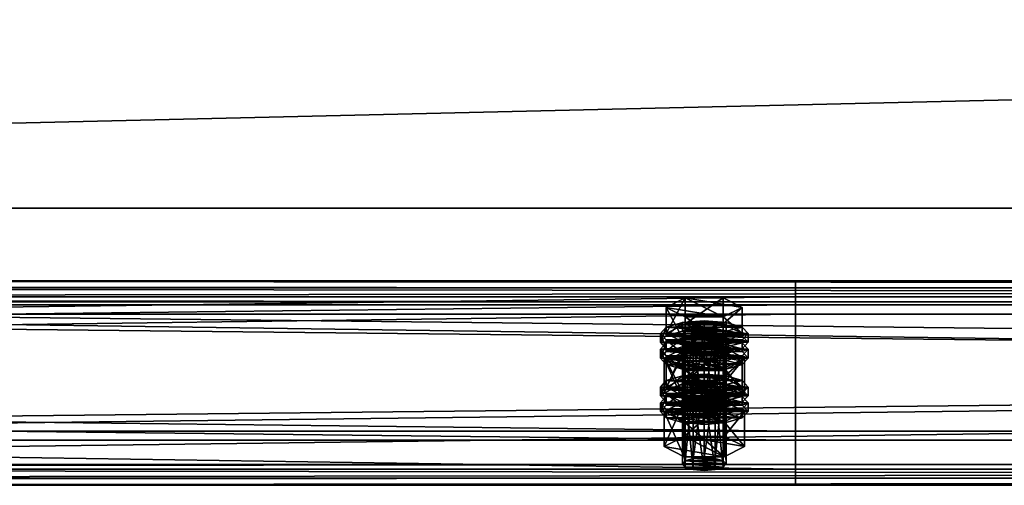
# Model space of a CAD drawing. Header units: millimetres. Extents: x 60485 to 71303, y 100 to 16900.
# Tile 239 of 256: x 63288 to 63557, y 8324 to 8451. Entities that reach past the tile are written whole.
import ezdxf

# ---------------------------------------------------------------- set-up
doc = ezdxf.new("R2010")
doc.units = ezdxf.units.MM
for name, color, linetype in [('1', 7, 'Continuous'), ('13', 7, 'Continuous'), ('9', 7, 'Continuous')]:
    doc.layers.add(name, color=color, linetype=linetype)

msp = doc.modelspace()

# ---------------------------------------------------------------- meshes
at = {"layer": '1', "color": 7}
mesh = msp.add_polyface(dxfattribs=at)
corners = [(70799.99, 8400, 2950), (70799.99, 8400, 0), (62299.99, 8400, 0), (62299.99, 8400, 2950), (70799.99, 8600, 0), (62299.99, 8600, 0), (70799.99, 8600, 2950), (62299.99, 8600, 2950)]
mesh.append_faces([[corners[k] for k in face] for face in [(0, 2, 3, 3), (1, 5, 2, 2), (4, 7, 5, 5), (6, 3, 7, 7), (1, 6, 4, 4), (3, 5, 7, 7)]], dxfattribs={"vtx0": -1, "color": 7})
mesh.append_faces([[corners[k] for k in face] for face in [(0, 1, 2, 2), (1, 4, 5, 5), (4, 6, 7, 7), (6, 0, 3, 3), (1, 0, 6, 6), (3, 2, 5, 5)]], dxfattribs={"vtx2": -1, "vtx3": -1, "color": 7})
at = {"layer": '13', "color": 7}
mesh = msp.add_polyface(dxfattribs=at)
corners = [(63472, 8346.16, 5558.73), (63475, 8367.44, 5564.4), (63472, 8367.2, 5565.17), (63469.8, 8364.8, 5573.01), (63475, 8363.93, 5575.88), (63472, 8364.16, 5575.11), (63480.2, 8364.8, 5573.01), (63469, 8365.68, 5570.14), (63481, 8365.68, 5570.14), (63469.8, 8366.56, 5567.27), (63480.2, 8366.56, 5567.27), (63478, 8367.2, 5565.17), (63464.61, 8365.68, 5570.14), (63469.8, 8368.31, 5561.53), (63469.8, 8375.49, 5563.73), (63464.61, 8372.85, 5572.33), (63480.2, 8375.49, 5563.73), (63480.2, 8363.05, 5578.74), (63469.8, 8363.05, 5578.74), (63469.8, 8370.22, 5580.94), (63480.2, 8370.22, 5580.94), (63463, 8363.29, 5569.41), (63464.61, 8365.05, 5563.67), (63464.61, 8367.44, 5564.4), (63463, 8365.68, 5570.14), (63469, 8366.33, 5559.47), (63469, 8368.72, 5560.2), (63475, 8366.8, 5557.93), (63475, 8369.19, 5558.66), (63475, 8359.78, 5580.88), (63469, 8362.64, 5580.08), (63475, 8362.17, 5581.61), (63469, 8360.25, 5579.34), (63464.61, 8361.54, 5575.14), (63464.61, 8363.93, 5575.88), (63481, 8366.33, 5559.47), (63485.39, 8365.05, 5563.67), (63487, 8363.29, 5569.41), (63485.39, 8361.54, 5575.14), (63481, 8362.64, 5580.08), (63485.39, 8363.93, 5575.88), (63487, 8365.68, 5570.14), (63485.39, 8367.44, 5564.4), (63481, 8368.72, 5560.2), (63464.61, 8360.74, 5562.35), (63469, 8362.03, 5558.15), (63469, 8364.42, 5558.88), (63464.61, 8363.13, 5563.08), (63475, 8362.5, 5556.62), (63475, 8364.89, 5557.35), (63487, 8361.38, 5568.82), (63463, 8361.38, 5568.82), (63485.39, 8363.13, 5563.08)]
mesh.append_faces([[corners[k] for k in face] for face in [(0, 1, 2, 2), (3, 4, 5, 5), (11, 2, 1, 1), (12, 14, 15, 15), (13, 16, 14, 14), (18, 15, 19, 19), (17, 12, 18, 18), (15, 20, 19, 19), (21, 23, 24, 24), (22, 26, 23, 23), (25, 28, 26, 26), (29, 30, 31, 31), (32, 34, 30, 30), (33, 24, 34, 34), (25, 35, 27, 27), (30, 39, 31, 31), (43, 26, 28, 28), (44, 46, 47, 47), (45, 49, 46, 46)]], dxfattribs={"vtx0": -1, "color": 7})
mesh.append_faces([[corners[k] for k in face] for face in [(6, 3, 7, 7), (8, 7, 9, 9), (10, 9, 2, 2), (17, 13, 12, 12), (20, 15, 14, 14), (36, 25, 22, 22), (37, 22, 21, 21), (38, 21, 33, 33), (39, 30, 34, 34), (40, 34, 24, 24), (41, 24, 23, 23), (42, 23, 26, 26), (50, 51, 47, 47), (52, 47, 46, 46)]], dxfattribs={"vtx0": -1, "vtx2": -1, "vtx3": -1, "color": 7})
mesh.append_faces([[corners[k] for k in face] for face in [(12, 13, 14, 14), (17, 18, 19, 19), (18, 12, 15, 15), (21, 22, 23, 23), (22, 25, 26, 26), (25, 27, 28, 28), (32, 33, 34, 34), (33, 21, 24, 24), (44, 45, 46, 46), (45, 48, 49, 49)]], dxfattribs={"vtx2": -1, "vtx3": -1, "color": 7})
mesh = msp.add_polyface(dxfattribs=at)
corners = [(63475, 8346.4, 5557.97), (63478, 8367.2, 5565.17), (63475, 8367.44, 5564.4), (63478, 8346.16, 5558.73), (63480.2, 8366.56, 5567.27), (63475, 8363.93, 5575.88), (63469.8, 8364.8, 5573.01), (63478, 8364.16, 5575.11), (63480.2, 8364.8, 5573.01), (63469, 8365.68, 5570.14), (63481, 8365.68, 5570.14), (63469.8, 8366.56, 5567.27), (63472, 8367.2, 5565.17), (63469.8, 8368.31, 5561.53), (63480.2, 8368.31, 5561.53), (63480.2, 8375.49, 5563.73), (63485.39, 8365.68, 5570.14), (63485.39, 8372.85, 5572.33), (63480.2, 8363.05, 5578.74), (63480.2, 8370.22, 5580.94), (63469.8, 8370.22, 5580.94), (63469.8, 8375.49, 5563.73), (63475, 8366.8, 5557.93), (63481, 8366.33, 5559.47), (63481, 8368.72, 5560.2), (63475, 8369.19, 5558.66), (63485.39, 8365.05, 5563.67), (63485.39, 8367.44, 5564.4), (63487, 8363.29, 5569.41), (63487, 8365.68, 5570.14), (63485.39, 8361.54, 5575.14), (63485.39, 8363.93, 5575.88), (63481, 8362.64, 5580.08), (63481, 8360.25, 5579.34), (63475, 8362.17, 5581.61), (63469, 8366.33, 5559.47), (63464.61, 8365.05, 5563.67), (63463, 8363.29, 5569.41), (63464.61, 8363.93, 5575.88), (63463, 8365.68, 5570.14), (63464.61, 8367.44, 5564.4), (63469, 8368.72, 5560.2), (63475, 8362.5, 5556.62), (63481, 8362.03, 5558.15), (63481, 8364.42, 5558.88), (63475, 8364.89, 5557.35), (63485.39, 8360.74, 5562.35), (63485.39, 8363.13, 5563.08), (63487, 8361.38, 5568.82), (63469, 8362.03, 5558.15), (63464.61, 8363.13, 5563.08), (63469, 8364.42, 5558.88)]
mesh.append_faces([[corners[k] for k in face] for face in [(0, 1, 2, 2), (3, 4, 1, 1), (14, 17, 15, 15), (16, 19, 17, 17), (18, 20, 19, 19), (13, 16, 14, 14), (17, 21, 15, 15), (22, 24, 25, 25), (23, 27, 24, 24), (26, 29, 27, 27), (28, 31, 29, 29), (30, 32, 31, 31), (33, 34, 32, 32), (42, 44, 45, 45), (43, 47, 44, 44), (46, 48, 47, 47), (49, 43, 42, 42), (44, 51, 45, 45)]], dxfattribs={"vtx0": -1, "color": 7})
mesh.append_faces([[corners[k] for k in face] for face in [(5, 6, 7, 7), (7, 6, 8, 8), (8, 9, 10, 10), (10, 11, 4, 4), (4, 12, 1, 1), (16, 13, 18, 18), (19, 21, 17, 17), (23, 35, 26, 26), (26, 36, 28, 28), (28, 37, 30, 30), (32, 38, 31, 31), (31, 39, 29, 29), (29, 40, 27, 27), (27, 41, 24, 24), (48, 50, 47, 47), (47, 51, 44, 44)]], dxfattribs={"vtx0": -1, "vtx1": -1, "color": 7})
mesh.append_faces([[corners[k] for k in face] for face in [(13, 14, 15, 15), (14, 16, 17, 17), (16, 18, 19, 19), (22, 23, 24, 24), (23, 26, 27, 27), (26, 28, 29, 29), (28, 30, 31, 31), (42, 43, 44, 44), (43, 46, 47, 47)]], dxfattribs={"vtx2": -1, "vtx3": -1, "color": 7})
mesh = msp.add_polyface(dxfattribs=at)
corners = [(63464.61, 8351.06, 5617.95), (63469.8, 8353.69, 5609.35), (63469.8, 8360.86, 5611.54), (63464.61, 8358.23, 5620.15), (63480.2, 8360.86, 5611.54), (63469.8, 8348.42, 5626.56), (63469.8, 8355.6, 5628.75), (63480.2, 8355.6, 5628.75), (63469, 8351.71, 5607.28), (63475, 8354.57, 5606.48), (63469, 8354.1, 5608.01), (63481, 8354.1, 5608.01), (63469, 8344.64, 5563.7), (63469.8, 8345.52, 5560.83), (63469.8, 8366.56, 5567.27), (63469, 8365.68, 5570.14), (63472, 8346.16, 5558.73), (63472, 8367.2, 5565.17), (63475, 8346.4, 5557.97), (63475, 8367.44, 5564.4), (63475, 8342.89, 5569.44), (63472, 8343.12, 5568.67), (63472, 8364.16, 5575.11), (63475, 8363.93, 5575.88), (63469.8, 8343.77, 5566.57), (63469.8, 8364.8, 5573.01), (63464.03, 8349.43, 5565.17), (63469.52, 8352.2, 5556.08), (63469.52, 8361.77, 5559.01), (63464.03, 8358.99, 5568.09), (63480.48, 8361.77, 5559.01), (63469.52, 8346.65, 5574.25), (63469.52, 8356.21, 5577.18), (63480.48, 8356.21, 5577.18), (63475, 8359.78, 5580.88), (63469, 8360.25, 5579.34), (63469, 8362.64, 5580.08), (63481, 8360.25, 5579.34), (63464.61, 8361.54, 5575.14), (63463, 8358.99, 5568.09), (63464.61, 8360.74, 5562.35), (63464.61, 8363.13, 5563.08), (63463, 8361.38, 5568.82), (63475, 8355.48, 5579.57), (63469, 8355.95, 5578.03), (63469, 8358.34, 5578.76), (63475, 8357.87, 5580.3), (63464.61, 8357.23, 5573.83), (63464.61, 8359.62, 5574.56), (63485.39, 8360.74, 5562.35), (63469, 8362.03, 5558.15), (63487, 8358.99, 5568.09), (63485.39, 8357.23, 5573.83), (63481, 8355.95, 5578.03), (63481, 8358.34, 5578.76), (63485.39, 8359.62, 5574.56)]
mesh.append_faces([[corners[k] for k in face] for face in [(0, 2, 3, 3), (1, 4, 2, 2), (5, 3, 6, 6), (3, 7, 6, 6), (8, 9, 10, 10), (11, 10, 9, 9), (12, 14, 15, 15), (13, 17, 14, 14), (20, 22, 23, 23), (21, 25, 22, 22), (24, 15, 25, 25), (26, 28, 29, 29), (27, 30, 28, 28), (31, 29, 32, 32), (29, 33, 32, 32), (37, 35, 34, 34), (39, 41, 42, 42), (43, 45, 46, 46), (44, 48, 45, 45), (47, 42, 48, 48)]], dxfattribs={"vtx0": -1, "color": 7})
mesh.append_faces([[corners[k] for k in face] for face in [(7, 3, 2, 2), (33, 29, 28, 28), (37, 38, 35, 35), (49, 50, 40, 40), (51, 40, 39, 39), (52, 39, 47, 47), (53, 47, 44, 44), (54, 45, 48, 48), (55, 48, 42, 42)]], dxfattribs={"vtx0": -1, "vtx2": -1, "vtx3": -1, "color": 7})
mesh.append_faces([[corners[k] for k in face] for face in [(0, 1, 2, 2), (5, 0, 3, 3), (12, 13, 14, 14), (13, 16, 17, 17), (16, 18, 19, 19), (20, 21, 22, 22), (21, 24, 25, 25), (24, 12, 15, 15), (26, 27, 28, 28), (34, 35, 36, 36), (39, 40, 41, 41), (43, 44, 45, 45), (44, 47, 48, 48), (47, 39, 42, 42)]], dxfattribs={"vtx2": -1, "vtx3": -1, "color": 7})
mesh = msp.add_polyface(dxfattribs=at)
corners = [(63469.8, 8353.69, 5609.35), (63480.2, 8353.69, 5609.35), (63480.2, 8360.86, 5611.54), (63485.39, 8351.06, 5617.95), (63485.39, 8358.23, 5620.15), (63480.2, 8355.6, 5628.75), (63480.2, 8348.42, 5626.56), (63469.8, 8355.6, 5628.75), (63469.8, 8360.86, 5611.54), (63475, 8352.18, 5605.75), (63481, 8354.1, 5608.01), (63475, 8354.57, 5606.48), (63485.39, 8352.81, 5612.21), (63469, 8354.1, 5608.01), (63475, 8346.4, 5557.97), (63478, 8346.16, 5558.73), (63478, 8367.2, 5565.17), (63480.2, 8345.52, 5560.83), (63480.2, 8366.56, 5567.27), (63481, 8344.64, 5563.7), (63481, 8365.68, 5570.14), (63480.2, 8343.77, 5566.57), (63480.2, 8364.8, 5573.01), (63478, 8343.12, 5568.67), (63478, 8364.16, 5575.11), (63475, 8363.93, 5575.88), (63469.52, 8352.2, 5556.08), (63480.48, 8352.2, 5556.08), (63480.48, 8361.77, 5559.01), (63485.97, 8349.43, 5565.17), (63485.97, 8358.99, 5568.09), (63480.48, 8356.21, 5577.18), (63480.48, 8346.65, 5574.25), (63469.52, 8356.21, 5577.18), (63469.52, 8361.77, 5559.01), (63485.39, 8361.54, 5575.14), (63481, 8360.25, 5579.34), (63481, 8362.64, 5580.08), (63475, 8359.78, 5580.88), (63475, 8362.17, 5581.61), (63464.61, 8361.54, 5575.14), (63485.39, 8360.74, 5562.35), (63487, 8358.99, 5568.09), (63487, 8361.38, 5568.82), (63485.39, 8357.23, 5573.83), (63485.39, 8359.62, 5574.56), (63481, 8355.95, 5578.03), (63481, 8358.34, 5578.76), (63475, 8355.48, 5579.57), (63475, 8357.87, 5580.3), (63481, 8362.03, 5558.15), (63469, 8362.03, 5558.15), (63464.61, 8360.74, 5562.35), (63463, 8358.99, 5568.09), (63464.61, 8357.23, 5573.83), (63469, 8355.95, 5578.03), (63469, 8358.34, 5578.76), (63464.61, 8359.62, 5574.56), (63463, 8361.38, 5568.82)]
mesh.append_faces([[corners[k] for k in face] for face in [(1, 4, 2, 2), (3, 5, 4, 4), (6, 7, 5, 5), (4, 8, 2, 2), (9, 10, 11, 11), (17, 20, 18, 18), (19, 22, 20, 20), (21, 24, 22, 22), (23, 25, 24, 24), (27, 30, 28, 28), (29, 31, 30, 30), (32, 33, 31, 31), (30, 34, 28, 28), (42, 45, 43, 43), (44, 47, 45, 45), (46, 49, 47, 47), (46, 55, 48, 48), (56, 47, 49, 49)]], dxfattribs={"vtx0": -1, "color": 7})
mesh.append_faces([[corners[k] for k in face] for face in [(5, 8, 4, 4), (12, 13, 10, 10), (31, 34, 30, 30), (35, 40, 36, 36), (50, 51, 41, 41), (41, 52, 42, 42), (42, 53, 44, 44), (44, 54, 46, 46), (47, 57, 45, 45), (45, 58, 43, 43)]], dxfattribs={"vtx0": -1, "vtx1": -1, "color": 7})
mesh.append_faces([[corners[k] for k in face] for face in [(0, 1, 2, 2), (1, 3, 4, 4), (14, 15, 16, 16), (15, 17, 18, 18), (17, 19, 20, 20), (19, 21, 22, 22), (21, 23, 24, 24), (26, 27, 28, 28), (27, 29, 30, 30), (35, 36, 37, 37), (36, 38, 39, 39), (41, 42, 43, 43), (42, 44, 45, 45), (44, 46, 47, 47), (46, 48, 49, 49)]], dxfattribs={"vtx2": -1, "vtx3": -1, "color": 7})
mesh = msp.add_polyface(dxfattribs=at)
corners = [(63475, 8331.77, 5605.78), (63478, 8352.58, 5612.98), (63475, 8352.81, 5612.21), (63478, 8331.54, 5606.55), (63480.2, 8351.93, 5615.08), (63480.2, 8330.9, 5608.65), (63481, 8351.06, 5617.95), (63475, 8349.3, 5623.69), (63469.8, 8350.18, 5620.82), (63478, 8349.54, 5622.92), (63480.2, 8350.18, 5620.82), (63469, 8351.06, 5617.95), (63469.8, 8351.93, 5615.08), (63472, 8352.58, 5612.98), (63485.39, 8351.06, 5617.95), (63480.2, 8348.42, 5626.56), (63480.2, 8355.6, 5628.75), (63469.8, 8353.69, 5609.35), (63480.2, 8353.69, 5609.35), (63485.97, 8344.36, 5615.9), (63469.52, 8347.14, 5606.82), (63480.48, 8347.14, 5606.82), (63475, 8352.18, 5605.75), (63481, 8351.71, 5607.28), (63481, 8354.1, 5608.01), (63485.39, 8350.42, 5611.48), (63485.39, 8352.81, 5612.21), (63487, 8348.67, 5617.22), (63487, 8351.06, 5617.95), (63485.39, 8346.91, 5622.96), (63485.39, 8349.3, 5623.69), (63481, 8345.63, 5627.16), (63481, 8348.02, 5627.89), (63475, 8345.16, 5628.7), (63475, 8347.55, 5629.43), (63469, 8351.71, 5607.28), (63464.61, 8350.42, 5611.48), (63463, 8348.67, 5617.22), (63464.61, 8349.3, 5623.69), (63463, 8351.06, 5617.95), (63464.61, 8352.81, 5612.21), (63475, 8347.87, 5604.43), (63481, 8347.4, 5605.97), (63481, 8349.79, 5606.7), (63475, 8350.26, 5605.16), (63485.39, 8346.12, 5610.17), (63485.39, 8348.51, 5610.9), (63487, 8346.75, 5616.64), (63469, 8347.4, 5605.97), (63464.61, 8348.51, 5610.9), (63469, 8349.79, 5606.7), (63478, 8343.12, 5568.67), (63475, 8342.89, 5569.44), (63475, 8363.93, 5575.88), (63485.97, 8349.43, 5565.17), (63480.48, 8346.65, 5574.25), (63480.48, 8356.21, 5577.18), (63469.52, 8352.2, 5556.08), (63480.48, 8352.2, 5556.08)]
mesh.append_faces([[corners[k] for k in face] for face in [(0, 1, 2, 2), (3, 4, 1, 1), (5, 6, 4, 4), (17, 14, 18, 18), (19, 20, 21, 21), (23, 26, 24, 24), (25, 28, 26, 26), (27, 30, 28, 28), (29, 32, 30, 30), (31, 34, 32, 32), (41, 43, 44, 44), (42, 46, 43, 43), (45, 47, 46, 46), (48, 42, 41, 41), (43, 50, 44, 44), (57, 54, 58, 58)]], dxfattribs={"vtx0": -1, "color": 7})
mesh.append_faces([[corners[k] for k in face] for face in [(7, 8, 9, 9), (9, 8, 10, 10), (10, 11, 6, 6), (6, 12, 4, 4), (4, 13, 1, 1), (14, 17, 15, 15), (23, 35, 25, 25), (25, 36, 27, 27), (27, 37, 29, 29), (32, 38, 30, 30), (30, 39, 28, 28), (28, 40, 26, 26), (42, 48, 45, 45), (47, 49, 46, 46), (46, 50, 43, 43), (54, 57, 55, 55)]], dxfattribs={"vtx0": -1, "vtx1": -1, "color": 7})
mesh.append_faces([[corners[k] for k in face] for face in [(14, 15, 16, 16), (22, 23, 24, 24), (23, 25, 26, 26), (25, 27, 28, 28), (27, 29, 30, 30), (29, 31, 32, 32), (31, 33, 34, 34), (41, 42, 43, 43), (42, 45, 46, 46), (51, 52, 53, 53), (54, 55, 56, 56)]], dxfattribs={"vtx2": -1, "vtx3": -1, "color": 7})
mesh = msp.add_polyface(dxfattribs=at)
corners = [(63469.8, 8330.9, 5608.65), (63472, 8352.58, 5612.98), (63469.8, 8351.93, 5615.08), (63472, 8331.54, 5606.55), (63475, 8352.81, 5612.21), (63469.8, 8350.18, 5620.82), (63475, 8349.3, 5623.69), (63472, 8349.54, 5622.92), (63480.2, 8350.18, 5620.82), (63469, 8351.06, 5617.95), (63481, 8351.06, 5617.95), (63480.2, 8351.93, 5615.08), (63478, 8352.58, 5612.98), (63480.2, 8348.42, 5626.56), (63469.8, 8348.42, 5626.56), (63469.8, 8355.6, 5628.75), (63469.8, 8353.69, 5609.35), (63464.61, 8351.06, 5617.95), (63463, 8348.67, 5617.22), (63464.61, 8350.42, 5611.48), (63464.61, 8352.81, 5612.21), (63463, 8351.06, 5617.95), (63469, 8351.71, 5607.28), (63469, 8354.1, 5608.01), (63475, 8352.18, 5605.75), (63475, 8354.57, 5606.48), (63475, 8345.16, 5628.7), (63469, 8345.63, 5627.16), (63469, 8348.02, 5627.89), (63475, 8347.55, 5629.43), (63464.61, 8346.91, 5622.96), (63464.61, 8349.3, 5623.69), (63481, 8351.71, 5607.28), (63485.39, 8350.42, 5611.48), (63487, 8348.67, 5617.22), (63485.39, 8346.91, 5622.96), (63481, 8348.02, 5627.89), (63485.39, 8349.3, 5623.69), (63487, 8351.06, 5617.95), (63485.39, 8352.81, 5612.21), (63463, 8344.36, 5615.9), (63464.61, 8346.12, 5610.17), (63464.61, 8348.51, 5610.9), (63463, 8346.75, 5616.64), (63469, 8347.4, 5605.97), (63469, 8349.79, 5606.7), (63475, 8347.87, 5604.43), (63475, 8350.26, 5605.16), (63485.39, 8346.12, 5610.17), (63487, 8346.75, 5616.64), (63485.39, 8348.51, 5610.9), (63480.48, 8346.65, 5574.25), (63469.52, 8346.65, 5574.25), (63469.52, 8356.21, 5577.18), (63464.03, 8349.43, 5565.17), (63464.03, 8358.99, 5568.09), (63469.52, 8352.2, 5556.08)]
mesh.append_faces([[corners[k] for k in face] for face in [(0, 1, 2, 2), (3, 4, 1, 1), (5, 6, 7, 7), (12, 1, 4, 4), (13, 17, 14, 14), (18, 20, 21, 21), (19, 23, 20, 20), (26, 28, 29, 29), (27, 31, 28, 28), (30, 21, 31, 31), (22, 32, 24, 24), (28, 36, 29, 29), (40, 42, 43, 43), (41, 45, 42, 42), (44, 47, 45, 45), (51, 54, 52, 52)]], dxfattribs={"vtx0": -1, "color": 7})
mesh.append_faces([[corners[k] for k in face] for face in [(8, 5, 9, 9), (10, 9, 2, 2), (11, 2, 1, 1), (13, 16, 17, 17), (33, 22, 19, 19), (34, 19, 18, 18), (35, 18, 30, 30), (36, 28, 31, 31), (37, 31, 21, 21), (38, 21, 20, 20), (39, 20, 23, 23), (48, 44, 41, 41), (49, 43, 42, 42), (50, 42, 45, 45), (51, 56, 54, 54)]], dxfattribs={"vtx0": -1, "vtx2": -1, "vtx3": -1, "color": 7})
mesh.append_faces([[corners[k] for k in face] for face in [(13, 14, 15, 15), (18, 19, 20, 20), (19, 22, 23, 23), (22, 24, 25, 25), (26, 27, 28, 28), (27, 30, 31, 31), (30, 18, 21, 21), (40, 41, 42, 42), (41, 44, 45, 45), (44, 46, 47, 47), (51, 52, 53, 53), (52, 54, 55, 55)]], dxfattribs={"vtx2": -1, "vtx3": -1, "color": 7})
mesh = msp.add_polyface(dxfattribs=at)
corners = [(63469, 8330.02, 5611.52), (63469.8, 8330.9, 5608.65), (63469.8, 8351.93, 5615.08), (63469, 8351.06, 5617.95), (63472, 8331.54, 5606.55), (63472, 8352.58, 5612.98), (63475, 8331.77, 5605.78), (63475, 8352.81, 5612.21), (63475, 8328.26, 5617.25), (63472, 8328.5, 5616.49), (63472, 8349.54, 5622.92), (63475, 8349.3, 5623.69), (63469.8, 8329.14, 5614.39), (63469.8, 8350.18, 5620.82), (63478, 8331.54, 5606.55), (63480.2, 8330.9, 5608.65), (63481, 8330.02, 5611.52), (63480.2, 8329.14, 5614.39), (63478, 8328.5, 5616.49), (63464.03, 8334.8, 5612.98), (63469.52, 8337.58, 5603.89), (63469.52, 8347.14, 5606.82), (63464.03, 8344.36, 5615.9), (63480.48, 8347.14, 5606.82), (63480.48, 8332.02, 5622.06), (63469.52, 8332.02, 5622.06), (63469.52, 8341.58, 5624.99), (63480.48, 8341.58, 5624.99), (63481, 8345.63, 5627.16), (63464.61, 8346.91, 5622.96), (63469, 8345.63, 5627.16), (63475, 8345.16, 5628.7), (63475, 8340.85, 5627.38), (63469, 8341.32, 5625.84), (63469, 8343.71, 5626.57), (63475, 8343.24, 5628.11), (63464.61, 8342.61, 5621.64), (63464.61, 8345, 5622.37), (63463, 8344.36, 5615.9), (63463, 8346.75, 5616.64), (63487, 8344.36, 5615.9), (63464.61, 8346.12, 5610.17), (63485.39, 8342.61, 5621.64), (63481, 8341.32, 5625.84), (63481, 8343.71, 5626.57), (63485.39, 8345, 5622.37), (63480.2, 8345.52, 5560.83), (63472, 8346.16, 5558.73), (63469.8, 8345.52, 5560.83), (63481, 8344.64, 5563.7), (63469, 8344.64, 5563.7), (63480.2, 8343.77, 5566.57), (63469.8, 8343.77, 5566.57), (63478, 8343.12, 5568.67), (63472, 8343.12, 5568.67)]
mesh.append_faces([[corners[k] for k in face] for face in [(0, 2, 3, 3), (8, 10, 11, 11), (9, 13, 10, 10), (12, 3, 13, 13), (4, 14, 6, 6), (18, 9, 8, 8), (19, 21, 22, 22), (20, 23, 21, 21), (25, 22, 26, 26), (24, 19, 25, 25), (22, 27, 26, 26), (28, 30, 31, 31), (32, 34, 35, 35), (33, 37, 34, 34), (36, 39, 37, 37)]], dxfattribs={"vtx0": -1, "color": 7})
mesh.append_faces([[corners[k] for k in face] for face in [(15, 4, 1, 1), (16, 1, 0, 0), (17, 0, 12, 12), (18, 12, 9, 9), (24, 20, 19, 19), (27, 22, 21, 21), (28, 29, 30, 30), (40, 41, 38, 38), (42, 38, 36, 36), (43, 36, 33, 33), (44, 34, 37, 37), (45, 37, 39, 39), (46, 47, 48, 48), (49, 48, 50, 50), (51, 50, 52, 52), (53, 52, 54, 54)]], dxfattribs={"vtx0": -1, "vtx2": -1, "vtx3": -1, "color": 7})
mesh.append_faces([[corners[k] for k in face] for face in [(0, 1, 2, 2), (1, 4, 5, 5), (4, 6, 7, 7), (8, 9, 10, 10), (9, 12, 13, 13), (12, 0, 3, 3), (19, 20, 21, 21), (24, 25, 26, 26), (25, 19, 22, 22), (32, 33, 34, 34), (33, 36, 37, 37), (36, 38, 39, 39)]], dxfattribs={"vtx2": -1, "vtx3": -1, "color": 7})
mesh = msp.add_polyface(dxfattribs=at)
corners = [(63475, 8331.77, 5605.78), (63478, 8331.54, 5606.55), (63478, 8352.58, 5612.98), (63480.2, 8330.9, 5608.65), (63480.2, 8351.93, 5615.08), (63481, 8330.02, 5611.52), (63481, 8351.06, 5617.95), (63480.2, 8329.14, 5614.39), (63480.2, 8350.18, 5620.82), (63478, 8328.5, 5616.49), (63478, 8349.54, 5622.92), (63475, 8328.26, 5617.25), (63475, 8349.3, 5623.69), (63472, 8331.54, 5606.55), (63469.8, 8330.9, 5608.65), (63469, 8330.02, 5611.52), (63469.8, 8329.14, 5614.39), (63469.52, 8337.58, 5603.89), (63480.48, 8337.58, 5603.89), (63480.48, 8347.14, 5606.82), (63485.97, 8334.8, 5612.98), (63485.97, 8344.36, 5615.9), (63480.48, 8332.02, 5622.06), (63480.48, 8341.58, 5624.99), (63469.52, 8341.58, 5624.99), (63469.52, 8347.14, 5606.82), (63485.39, 8346.91, 5622.96), (63464.61, 8346.91, 5622.96), (63481, 8345.63, 5627.16), (63485.39, 8346.12, 5610.17), (63487, 8344.36, 5615.9), (63487, 8346.75, 5616.64), (63485.39, 8342.61, 5621.64), (63485.39, 8345, 5622.37), (63481, 8341.32, 5625.84), (63481, 8343.71, 5626.57), (63475, 8340.85, 5627.38), (63475, 8343.24, 5628.11), (63464.61, 8346.12, 5610.17), (63463, 8344.36, 5615.9), (63464.61, 8342.61, 5621.64), (63469, 8341.32, 5625.84), (63469, 8343.71, 5626.57), (63464.61, 8345, 5622.37), (63463, 8346.75, 5616.64), (63472, 8346.16, 5558.73), (63478, 8346.16, 5558.73), (63475, 8346.4, 5557.97), (63480.2, 8345.52, 5560.83), (63469.8, 8345.52, 5560.83), (63481, 8344.64, 5563.7), (63469, 8344.64, 5563.7), (63480.2, 8343.77, 5566.57), (63469.8, 8343.77, 5566.57), (63478, 8343.12, 5568.67), (63472, 8343.12, 5568.67), (63475, 8342.89, 5569.44)]
mesh.append_faces([[corners[k] for k in face] for face in [(5, 8, 6, 6), (7, 10, 8, 8), (9, 12, 10, 10), (18, 21, 19, 19), (20, 23, 21, 21), (22, 24, 23, 23), (17, 20, 18, 18), (30, 33, 31, 31), (32, 35, 33, 33), (34, 37, 35, 35), (34, 41, 36, 36), (42, 35, 37, 37), (45, 46, 47, 47), (54, 55, 56, 56)]], dxfattribs={"vtx0": -1, "color": 7})
mesh.append_faces([[corners[k] for k in face] for face in [(1, 13, 3, 3), (3, 14, 5, 5), (5, 15, 7, 7), (7, 16, 9, 9), (20, 17, 22, 22), (23, 25, 21, 21), (26, 27, 28, 28), (29, 38, 30, 30), (30, 39, 32, 32), (32, 40, 34, 34), (35, 43, 33, 33), (33, 44, 31, 31), (46, 45, 48, 48), (48, 49, 50, 50), (50, 51, 52, 52), (52, 53, 54, 54)]], dxfattribs={"vtx0": -1, "vtx1": -1, "color": 7})
mesh.append_faces([[corners[k] for k in face] for face in [(0, 1, 2, 2), (1, 3, 4, 4), (3, 5, 6, 6), (5, 7, 8, 8), (7, 9, 10, 10), (9, 11, 12, 12), (17, 18, 19, 19), (18, 20, 21, 21), (20, 22, 23, 23), (29, 30, 31, 31), (30, 32, 33, 33), (32, 34, 35, 35), (34, 36, 37, 37)]], dxfattribs={"vtx2": -1, "vtx3": -1, "color": 7})
at = {"layer": '9', "color": 243}
mesh = msp.add_polyface(dxfattribs=at)
corners = [(63500, 8328.58, 5522.19), (63500, 8373.53, 5535.94), (60500, 8373.53, 5535.94), (60500, 8328.58, 5522.19), (63500, 8339.01, 5648.78), (60500, 8339.01, 5648.78), (63500, 8374.39, 5659.6), (60500, 8374.39, 5659.6), (63500, 8378.2, 5647.17), (60500, 8378.2, 5647.17), (63500, 8380.11, 5647.75), (60500, 8380.11, 5647.75), (63500, 8375.72, 5662.1), (60500, 8375.72, 5662.1), (63500, 8336.52, 5650.1), (60500, 8336.52, 5650.1), (63500, 8371.03, 5537.27), (60500, 8371.03, 5537.27), (63500, 8329.91, 5524.69), (60500, 8329.91, 5524.69), (63500, 8326.11, 5537.12), (60500, 8326.11, 5537.12), (63500, 8324.2, 5536.53), (60500, 8324.2, 5536.53)]
mesh.append_faces([[corners[k] for k in face] for face in [(0, 2, 3, 3), (1, 5, 2, 2), (4, 7, 5, 5), (6, 9, 7, 7), (8, 11, 9, 9), (10, 13, 11, 11), (12, 15, 13, 13), (14, 17, 15, 15), (16, 19, 17, 17), (18, 21, 19, 19), (20, 23, 21, 21), (22, 3, 23, 23), (20, 0, 22, 22), (8, 12, 10, 10), (11, 7, 9, 9), (23, 19, 21, 21)]], dxfattribs={"vtx0": -1, "color": 243})
mesh.append_faces([[corners[k] for k in face] for face in [(1, 16, 4, 4), (16, 0, 18, 18), (18, 0, 20, 20), (12, 6, 14, 14), (14, 4, 16, 16), (3, 19, 23, 23), (19, 2, 17, 17), (17, 2, 15, 15), (15, 5, 13, 13)]], dxfattribs={"vtx0": -1, "vtx1": -1, "color": 243})
mesh.append_faces([[corners[k] for k in face] for face in [(16, 1, 0, 0), (12, 8, 6, 6), (14, 6, 4, 4), (7, 11, 13, 13), (19, 3, 2, 2), (15, 2, 5, 5), (13, 5, 7, 7)]], dxfattribs={"vtx0": -1, "vtx2": -1, "vtx3": -1, "color": 243})
mesh.append_faces([[corners[k] for k in face] for face in [(0, 1, 2, 2), (1, 4, 5, 5), (4, 6, 7, 7), (6, 8, 9, 9), (8, 10, 11, 11), (10, 12, 13, 13), (12, 14, 15, 15), (14, 16, 17, 17), (16, 18, 19, 19), (18, 20, 21, 21), (20, 22, 23, 23), (22, 0, 3, 3)]], dxfattribs={"vtx2": -1, "vtx3": -1, "color": 243})
mesh = msp.add_polyface(dxfattribs=at)
corners = [(66100, 8328.58, 5522.19), (66100, 8373.53, 5535.94), (62900, 8373.53, 5535.94), (62900, 8328.58, 5522.19), (66100, 8339.01, 5648.78), (62900, 8339.01, 5648.78), (66100, 8374.39, 5659.6), (62900, 8374.39, 5659.6), (66100, 8378.2, 5647.17), (62900, 8378.2, 5647.17), (66100, 8380.11, 5647.75), (62900, 8380.11, 5647.75), (66100, 8375.72, 5662.1), (62900, 8375.72, 5662.1), (66100, 8336.52, 5650.1), (62900, 8336.52, 5650.1), (66100, 8371.03, 5537.27), (62900, 8371.03, 5537.27), (66100, 8329.91, 5524.69), (62900, 8329.91, 5524.69), (66100, 8326.11, 5537.12), (62900, 8326.11, 5537.12), (66100, 8324.2, 5536.53), (62900, 8324.2, 5536.53)]
mesh.append_faces([[corners[k] for k in face] for face in [(0, 2, 3, 3), (1, 5, 2, 2), (4, 7, 5, 5), (6, 9, 7, 7), (8, 11, 9, 9), (10, 13, 11, 11), (12, 15, 13, 13), (14, 17, 15, 15), (16, 19, 17, 17), (18, 21, 19, 19), (20, 23, 21, 21), (22, 3, 23, 23), (20, 0, 22, 22), (8, 12, 10, 10), (11, 7, 9, 9)]], dxfattribs={"vtx0": -1, "color": 243})
mesh.append_faces([[corners[k] for k in face] for face in [(1, 16, 4, 4), (16, 0, 18, 18), (18, 0, 20, 20), (12, 6, 14, 14), (14, 4, 16, 16), (3, 19, 23, 23), (19, 2, 17, 17), (17, 2, 15, 15), (15, 5, 13, 13), (13, 7, 11, 11)]], dxfattribs={"vtx0": -1, "vtx1": -1, "color": 243})
mesh.append_faces([[corners[k] for k in face] for face in [(16, 1, 0, 0), (12, 8, 6, 6), (14, 6, 4, 4), (19, 3, 2, 2), (15, 2, 5, 5), (13, 5, 7, 7)]], dxfattribs={"vtx0": -1, "vtx2": -1, "vtx3": -1, "color": 243})
mesh.append_faces([[corners[k] for k in face] for face in [(21, 23, 19, 19)]], dxfattribs={"vtx1": -1, "color": 243})
mesh.append_faces([[corners[k] for k in face] for face in [(0, 1, 2, 2), (1, 4, 5, 5), (4, 6, 7, 7), (6, 8, 9, 9), (8, 10, 11, 11), (10, 12, 13, 13), (12, 14, 15, 15), (14, 16, 17, 17), (16, 18, 19, 19), (18, 20, 21, 21), (20, 22, 23, 23), (22, 0, 3, 3)]], dxfattribs={"vtx2": -1, "vtx3": -1, "color": 243})

doc.saveas('drawing.dxf')
